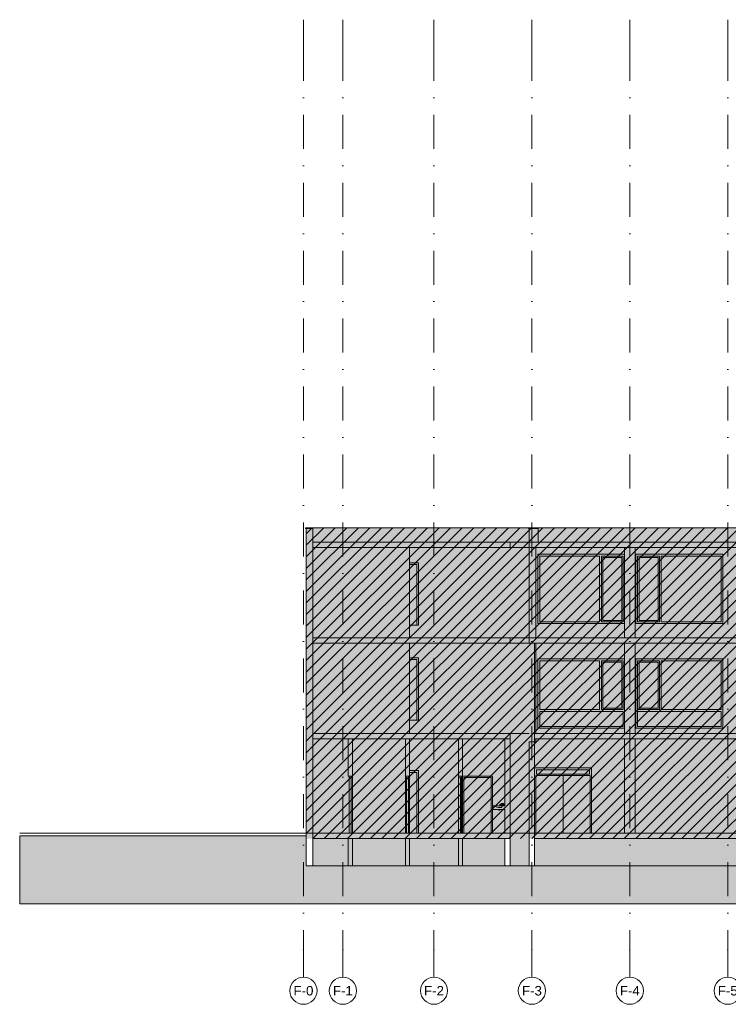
# Model space of a CAD drawing. Header units: millimetres. Extents: x -194 to 1012562, y 0 to 44349.
# Tile 43 of 97: x 96867 to 122920, y 0 to 36230. Entities that reach past the tile are written whole.
import ezdxf
from ezdxf.enums import TextEntityAlignment as Align

# ---------------------------------------------------------------- set-up
doc = ezdxf.new("R2010")
doc.units = ezdxf.units.MM
doc.header["$MEASUREMENT"] = 0
doc.linetypes.add('streep-punt', pattern=[2500, 1250, -625, 0, -625])
for name, color, linetype in [('0 2D arcering', 7, 'Continuous'), ('21_0 NC Buitenwanden', 7, 'Continuous'), ('21_0 NC Buitenwanden Deuren', 7, 'Continuous'), ('21_0 NC Buitenwanden Laagscheidingslijnen', 7, 'Continuous'), ('21_0 NC Buitenwanden Ramen', 7, 'Continuous'), ('22 NC Binnenwanden Deuren', 7, 'Continuous'), ('23 Vloeren', 7, 'Continuous'), ('23 Vloeren Laagscheidingslijnen', 7, 'Continuous'), ('28 Draagconstructies', 7, 'Continuous'), ('47 Dakafwerking', 7, 'Continuous'), ('47 Dakafwerking Laagscheidingslijnen', 7, 'Continuous'), ('74 Sanitair', 7, 'Continuous'), ('Stramien', 7, 'Continuous')]:
    doc.layers.add(name, color=color, linetype=linetype)
doc.styles.add('GENERATED_STYLE_1', font='arial.ttf')

# ---------------------------------------------------------------- blocks, each defined once
blk = doc.blocks.new('Section Element_690_1', base_point=(160449, 6300))
at = {"layer": '21_0 NC Buitenwanden', "color": 1, "linetype": 'Continuous', "lineweight": 0}
for p, q in [((115599, 9250), (115599, 5100)), ((115799, 9250), (115799, 6300)), ((115799, 6100), (115799, 5100)), ((115799, 5100), (115599, 5100))]:
    blk.add_line(p, q, dxfattribs=at)
blk = doc.blocks.new('Section Element_742_1', base_point=(160449, 6300))
at = {"layer": '21_0 NC Buitenwanden', "color": 2, "linetype": 'Continuous', "lineweight": 0}
blk.add_line((115799, 5100), (158849, 5100), dxfattribs=at)
blk = doc.blocks.new('Section Element_793_1', base_point=(160449, 6300))
at = {"layer": '23 Vloeren', "color": 3, "linetype": 'Continuous', "lineweight": 0}
for p, q in [((114899, 9970), (107649, 9970)), ((114899, 9970), (114899, 9770)), ((115799, 9970), (115799, 9770)), ((158849, 9970), (115849, 9970)), ((108949, 9770), (107649, 9770)), ((111049, 9770), (109099, 9770)), ((112999, 9770), (111199, 9770)), ((114699, 9770), (113149, 9770)), ((123849, 9770), (115849, 9770)), ((158849, 9770), (123999, 9770))]:
    blk.add_line(p, q, dxfattribs=at)
at = {"layer": '23 Vloeren', "color": 1, "linetype": 'Continuous', "lineweight": 0}
blk.add_line((114899, 9970), (115599, 9970), dxfattribs=at)
at = {"layer": '23 Vloeren Laagscheidingslijnen', "color": 3, "linetype": 'Continuous', "lineweight": 0}
for p, q in [((107649, 9970), (107649, 9770)), ((115849, 9970), (115799, 9970)), ((158849, 9970), (158849, 9770)), ((109099, 9770), (108949, 9770)), ((111199, 9770), (111049, 9770)), ((113149, 9770), (112999, 9770)), ((114899, 9770), (114699, 9770)), ((115849, 9770), (115799, 9770)), ((123999, 9770), (123849, 9770))]:
    blk.add_line(p, q, dxfattribs=at)
blk = doc.blocks.new('Section Element_794_1', base_point=(160449, 6300))
at = {"layer": '23 Vloeren', "color": 3, "linetype": 'Continuous', "lineweight": 0}
for p, q in [((114899, 6300), (114899, 6100)), ((123849, 6300), (115799, 6300)), ((158849, 6300), (123999, 6300)), ((108949, 6100), (107649, 6100)), ((111049, 6100), (109099, 6100)), ((112999, 6100), (111199, 6100)), ((114699, 6100), (113149, 6100)), ((158849, 6100), (115799, 6100))]:
    blk.add_line(p, q, dxfattribs=at)
at = {"layer": '23 Vloeren', "color": 3, "linetype": 'Continuous', "lineweight": 0, "flags": 128}
blk.add_lwpolyline([(114699, 6300), (113113, 6300), (113073, 6300), (111089, 6300), (111049, 6300), (109099, 6300), (109059, 6300), (107649, 6300)], dxfattribs=at)
at = {"layer": '23 Vloeren Laagscheidingslijnen', "color": 3, "linetype": 'Continuous', "lineweight": 0}
for p, q in [((107649, 6300), (107649, 6100)), ((114899, 6300), (114699, 6300)), ((115799, 6300), (115799, 6100)), ((123999, 6300), (123849, 6300)), ((158849, 6300), (158849, 6100)), ((109099, 6100), (108949, 6100)), ((111199, 6100), (111049, 6100)), ((113149, 6100), (112999, 6100)), ((114899, 6100), (114699, 6100))]:
    blk.add_line(p, q, dxfattribs=at)
blk = doc.blocks.new('Section Element_797_1', base_point=(160449, 6300))
at = {"layer": '23 Vloeren', "color": 3, "linetype": 'Continuous', "lineweight": 0}
for p, q in [((114899, 13490), (107649, 13490)), ((114899, 13490), (114899, 13290)), ((115603, 13470), (115603, 13290)), ((158849, 13490), (115849, 13490)), ((114899, 13290), (107649, 13290)), ((115799, 13290), (115603, 13290)), ((158849, 13290), (115849, 13290))]:
    blk.add_line(p, q, dxfattribs=at)
at = {"layer": '23 Vloeren', "color": 1, "linetype": 'Continuous', "lineweight": 0}
for p, q in [((114899, 13490), (115599, 13490)), ((114899, 13290), (115599, 13290))]:
    blk.add_line(p, q, dxfattribs=at)
at = {"layer": '23 Vloeren Laagscheidingslijnen', "color": 3, "linetype": 'Continuous', "lineweight": 0}
for p, q in [((107649, 13490), (107649, 13290)), ((115603, 13490), (115603, 13470)), ((115849, 13490), (115603, 13490)), ((158849, 13490), (158849, 13290)), ((115849, 13290), (115799, 13290))]:
    blk.add_line(p, q, dxfattribs=at)
blk = doc.blocks.new('Section Element_827_1', base_point=(160449, 6300))
at = {"layer": '28 Draagconstructies', "color": 1, "linetype": 'Continuous', "lineweight": 0}
for p, q in [((119099, 6300), (119099, 9770)), ((119499, 6300), (119499, 9770))]:
    blk.add_line(p, q, dxfattribs=at)
blk = doc.blocks.new('Section Element_831_1', base_point=(160449, 6300))
at = {"layer": '28 Draagconstructies', "color": 1, "linetype": 'Continuous', "lineweight": 0}
for p, q in [((119099, 9970), (119099, 13290)), ((119499, 9970), (119499, 13290))]:
    blk.add_line(p, q, dxfattribs=at)
blk = doc.blocks.new('Section Element_832_1', base_point=(160449, 6300))
at = {"layer": '21_0 NC Buitenwanden', "color": 1, "linetype": 'Continuous', "lineweight": 0}
for p, q in [((115849, 13160), (115849, 9970)), ((115849, 9660), (115599, 9660)), ((115849, 9770), (115849, 9660))]:
    blk.add_line(p, q, dxfattribs=at)
blk = doc.blocks.new('Section Element_840_1', base_point=(160449, 6300))
at = {"layer": '21_0 NC Buitenwanden Ramen', "color": 2, "linetype": 'Continuous', "lineweight": 0}
for p, q in [((119520, 10160), (119520, 12710)), ((119520, 12710), (122720, 12710)), ((122720, 12710), (122720, 10160)), ((122720, 10160), (119520, 10160))]:
    blk.add_line(p, q, dxfattribs=at)
at = {"layer": '21_0 NC Buitenwanden Ramen', "color": 1, "linetype": 'Continuous', "lineweight": 0}
for p, q in [((119587, 12643), (119587, 10844)), ((120386, 12643), (119587, 12643)), ((119637, 12593), (119637, 10894)), ((120336, 12593), (119637, 12593)), ((120336, 10894), (120336, 12593)), ((120386, 10844), (120386, 12643)), ((120453, 12643), (120453, 10844)), ((122653, 12643), (120453, 12643)), ((122653, 10844), (122653, 12643)), ((119637, 10894), (120336, 10894)), ((119587, 10844), (120386, 10844)), ((119587, 10777), (119587, 10227)), ((122653, 10777), (119587, 10777)), ((120453, 10844), (122653, 10844)), ((122653, 10227), (122653, 10777)), ((119587, 10227), (122653, 10227))]:
    blk.add_line(p, q, dxfattribs=at)
blk = doc.blocks.new('Section Element_841_1', base_point=(160449, 6300))
at = {"layer": '21_0 NC Buitenwanden Ramen', "color": 2, "linetype": 'Continuous', "lineweight": 0}
for p, q in [((115920, 12710), (119099, 12710)), ((115920, 10160), (115920, 12710)), ((119099, 10160), (115920, 10160))]:
    blk.add_line(p, q, dxfattribs=at)
at = {"layer": '21_0 NC Buitenwanden Ramen', "color": 1, "linetype": 'Continuous', "lineweight": 0}
for p, q in [((115987, 10844), (115987, 12643)), ((115987, 12643), (118186, 12643)), ((118186, 12643), (118186, 10844)), ((118253, 10844), (118253, 12643)), ((118253, 12643), (119053, 12643)), ((118303, 10894), (118303, 12593)), ((118303, 12593), (119003, 12593)), ((119003, 12593), (119003, 10894)), ((119053, 12643), (119053, 10844)), ((119003, 10894), (118303, 10894)), ((118186, 10844), (115987, 10844)), ((115987, 10227), (115987, 10777)), ((115987, 10777), (119053, 10777)), ((119053, 10844), (118253, 10844)), ((119053, 10777), (119053, 10227)), ((119053, 10227), (115987, 10227))]:
    blk.add_line(p, q, dxfattribs=at)
blk = doc.blocks.new('Section Element_845_1', base_point=(160449, 6300))
at = {"layer": '28 Draagconstructies', "color": 1, "linetype": 'Continuous', "lineweight": 0}
for p, q in [((119099, 13490), (119099, 16810)), ((119499, 13490), (119499, 16810))]:
    blk.add_line(p, q, dxfattribs=at)
blk = doc.blocks.new('Section Element_846_1', base_point=(160449, 6300))
at = {"layer": '21_0 NC Buitenwanden', "color": 1, "linetype": 'Continuous', "lineweight": 0}
for p, q in [((115599, 17010), (115599, 13470)), ((115849, 16810), (115849, 13490)), ((115849, 13290), (115849, 13160))]:
    blk.add_line(p, q, dxfattribs=at)
blk = doc.blocks.new('Section Element_854_1', base_point=(160449, 6300))
at = {"layer": '21_0 NC Buitenwanden Ramen', "color": 2, "linetype": 'Continuous', "lineweight": 0}
for p, q in [((119520, 14010), (119520, 16560)), ((119520, 16560), (122720, 16560)), ((122720, 16560), (122720, 14010)), ((122720, 14010), (119520, 14010))]:
    blk.add_line(p, q, dxfattribs=at)
at = {"layer": '21_0 NC Buitenwanden Ramen', "color": 1, "linetype": 'Continuous', "lineweight": 0}
for p, q in [((119587, 16493), (119587, 14077)), ((120386, 16493), (119587, 16493)), ((119637, 16443), (119637, 14127)), ((120336, 16443), (119637, 16443)), ((120336, 14127), (120336, 16443)), ((120386, 14077), (120386, 16493)), ((120453, 16493), (120453, 14077)), ((122653, 16493), (120453, 16493)), ((122653, 14077), (122653, 16493)), ((119587, 14077), (120386, 14077)), ((119637, 14127), (120336, 14127)), ((120453, 14077), (122653, 14077))]:
    blk.add_line(p, q, dxfattribs=at)
blk = doc.blocks.new('Section Element_855_1', base_point=(160449, 6300))
at = {"layer": '21_0 NC Buitenwanden Ramen', "color": 2, "linetype": 'Continuous', "lineweight": 0}
for p, q in [((115920, 16560), (119099, 16560)), ((115920, 14010), (115920, 16560)), ((119099, 14010), (115920, 14010))]:
    blk.add_line(p, q, dxfattribs=at)
at = {"layer": '21_0 NC Buitenwanden Ramen', "color": 1, "linetype": 'Continuous', "lineweight": 0}
for p, q in [((115987, 14077), (115987, 16493)), ((115987, 16493), (118186, 16493)), ((118186, 16493), (118186, 14077)), ((118253, 14077), (118253, 16493)), ((118253, 16493), (119053, 16493)), ((118303, 14127), (118303, 16443)), ((118303, 16443), (119003, 16443)), ((119003, 16443), (119003, 14127)), ((119053, 16493), (119053, 14077)), ((118186, 14077), (115987, 14077)), ((119053, 14077), (118253, 14077)), ((119003, 14127), (118303, 14127))]:
    blk.add_line(p, q, dxfattribs=at)
blk = doc.blocks.new('Section Element_857_1', base_point=(160449, 6300))
at = {"layer": '21_0 NC Buitenwanden', "color": 2, "linetype": 'Continuous', "lineweight": 0}
blk.add_line((115599, 5100), (114899, 5100), dxfattribs=at)
blk = doc.blocks.new('Section Element_858_1', base_point=(160449, 6300))
at = {"layer": '22 NC Binnenwanden Deuren', "color": 1, "linetype": 'Continuous', "lineweight": 0}
for p, q in [((115799, 8700), (117889, 8700)), ((117889, 8700), (117889, 8633)), ((116844, 8417), (115849, 8417)), ((115849, 8417), (115849, 6300)), ((115866, 8633), (115866, 8467)), ((117822, 8633), (115866, 8633)), ((115866, 8467), (117822, 8467)), ((116844, 6300), (116844, 8417)), ((116844, 8417), (117839, 8417)), ((117822, 8467), (117822, 8633)), ((117839, 8417), (117839, 6300)), ((117889, 8633), (117889, 6300))]:
    blk.add_line(p, q, dxfattribs=at)
blk = doc.blocks.new('Section Element_859_1', base_point=(160449, 6300))
at = {"layer": '21_0 NC Buitenwanden', "color": 1, "linetype": 'Continuous', "lineweight": 0}
for p, q in [((114699, 9770), (114699, 7300)), ((114899, 9770), (114899, 6300)), ((114699, 7165), (114699, 6300)), ((114699, 6100), (114699, 5100)), ((114899, 6100), (114899, 5100)), ((114899, 5100), (114699, 5100))]:
    blk.add_line(p, q, dxfattribs=at)
blk = doc.blocks.new('Section Element_860_1', base_point=(160449, 6300))
at = {"layer": '21_0 NC Buitenwanden', "color": 2, "linetype": 'Continuous', "lineweight": 0}
blk.add_line((114699, 5100), (113149, 5100), dxfattribs=at)
blk = doc.blocks.new('Section Element_862_1', base_point=(160449, 6300))
at = {"layer": '21_0 NC Buitenwanden', "color": 2, "linetype": 'Continuous', "lineweight": 0}
blk.add_line((111199, 5100), (112999, 5100), dxfattribs=at)
blk = doc.blocks.new('Section Element_863_1', base_point=(160449, 6300))
at = {"layer": '21_0 NC Buitenwanden', "color": 2, "linetype": 'Continuous', "lineweight": 0}
blk.add_line((111049, 5100), (109099, 5100), dxfattribs=at)
blk = doc.blocks.new('Section Element_864_1', base_point=(160449, 6300))
at = {"layer": '21_0 NC Buitenwanden Deuren', "color": 2, "linetype": 'Continuous', "lineweight": 0}
for p, q in [((111199, 8600), (111535, 8600)), ((111535, 8600), (111535, 6300))]:
    blk.add_line(p, q, dxfattribs=at)
at = {"layer": '21_0 NC Buitenwanden Deuren', "color": 1, "linetype": 'Continuous', "lineweight": 0}
for p, q in [((111199, 8533), (111468, 8533)), ((111468, 8533), (111468, 6300))]:
    blk.add_line(p, q, dxfattribs=at)
blk = doc.blocks.new('Section Element_865_1', base_point=(160449, 6300))
at = {"layer": '21_0 NC Buitenwanden', "color": 1, "linetype": 'Continuous', "lineweight": 0}
for p, q in [((107399, 9250), (107399, 5100)), ((107649, 9250), (107649, 6300)), ((107649, 6100), (107649, 5100)), ((107649, 5100), (107399, 5100))]:
    blk.add_line(p, q, dxfattribs=at)
blk = doc.blocks.new('Section Element_866_1', base_point=(160449, 6300))
at = {"layer": '21_0 NC Buitenwanden', "color": 1, "linetype": 'Continuous', "lineweight": 0}
for p, q in [((112999, 9770), (112999, 8400)), ((113149, 9770), (113149, 8400)), ((112999, 6100), (112999, 5100)), ((113149, 6100), (113149, 5100)), ((113149, 5100), (112999, 5100))]:
    blk.add_line(p, q, dxfattribs=at)
at = {"layer": '21_0 NC Buitenwanden', "color": 1, "linetype": 'Continuous', "lineweight": 0, "flags": 128}
blk.add_lwpolyline([(113149, 8400), (113113, 8400), (112999, 8400)], dxfattribs=at)
blk = doc.blocks.new('Section Element_867_1', base_point=(160449, 6300))
at = {"layer": '21_0 NC Buitenwanden', "color": 1, "linetype": 'Continuous', "lineweight": 0}
for p, q in [((111049, 9770), (111049, 8400)), ((111199, 9770), (111199, 8400)), ((111049, 6100), (111049, 5100)), ((111199, 6100), (111199, 5100)), ((111199, 5100), (111049, 5100))]:
    blk.add_line(p, q, dxfattribs=at)
at = {"layer": '21_0 NC Buitenwanden', "color": 1, "linetype": 'Continuous', "lineweight": 0, "flags": 128}
blk.add_lwpolyline([(111199, 8400), (111163, 8400), (111049, 8400)], dxfattribs=at)
blk = doc.blocks.new('Section Element_868_1', base_point=(160449, 6300))
at = {"layer": '21_0 NC Buitenwanden', "color": 1, "linetype": 'Continuous', "lineweight": 0}
for p, q in [((108949, 9770), (108949, 8400)), ((109099, 9770), (109099, 8400)), ((108949, 6100), (108949, 5100)), ((109099, 6100), (109099, 5100)), ((109099, 5100), (108949, 5100))]:
    blk.add_line(p, q, dxfattribs=at)
at = {"layer": '21_0 NC Buitenwanden', "color": 1, "linetype": 'Continuous', "lineweight": 0, "flags": 128}
blk.add_lwpolyline([(109099, 8400), (108985, 8400), (108949, 8400)], dxfattribs=at)
blk = doc.blocks.new('Section Element_869_1', base_point=(160449, 6300))
at = {"layer": '21_0 NC Buitenwanden', "color": 2, "linetype": 'Continuous', "lineweight": 0}
blk.add_line((107649, 5100), (108949, 5100), dxfattribs=at)
blk = doc.blocks.new('Section Element_870_1', base_point=(160449, 6300))
at = {"layer": '74 Sanitair', "color": 2, "linetype": 'Continuous', "lineweight": 0}
for p, q in [((114259, 7300), (114259, 7165)), ((114589, 7300), (114589, 7239)), ((114699, 7300), (114589, 7300))]:
    blk.add_line(p, q, dxfattribs=at)
at = {"layer": '74 Sanitair', "color": 251, "linetype": 'Continuous', "lineweight": 0, "true_color": 0x636f72}
for p, q in [((114289, 7300), (114349, 7300)), ((114289, 7300), (114349, 7287)), ((114589, 7300), (114349, 7300)), ((114526, 7360), (114525, 7360)), ((114525, 7345), (114525, 7360)), ((114526, 7345), (114525, 7345)), ((114530, 7360), (114526, 7360)), ((114530, 7345), (114526, 7345)), ((114527, 7335), (114527, 7345)), ((114528, 7335), (114527, 7335)), ((114531, 7335), (114528, 7335)), ((114534, 7360), (114530, 7360)), ((114534, 7345), (114530, 7345)), ((114536, 7335), (114531, 7335)), ((114636, 7360), (114534, 7360)), ((114636, 7345), (114534, 7345)), ((114540, 7335), (114536, 7335)), ((114544, 7335), (114540, 7335)), ((114545, 7335), (114544, 7335)), ((114545, 7335), (114545, 7345)), ((114578, 7392), (114579, 7396)), ((114580, 7391), (114578, 7392)), ((114581, 7395), (114579, 7396)), ((114587, 7390), (114580, 7391)), ((114588, 7394), (114581, 7395)), ((114597, 7388), (114587, 7390)), ((114598, 7392), (114588, 7394)), ((114637, 7380), (114597, 7388)), ((114638, 7384), (114598, 7392)), ((114614, 7300), (114616, 7345)), ((114617, 7360), (114618, 7384)), ((114649, 7360), (114636, 7360)), ((114649, 7345), (114636, 7345)), ((114650, 7378), (114637, 7380)), ((114650, 7382), (114638, 7384)), ((114659, 7360), (114649, 7360)), ((114659, 7345), (114649, 7345)), ((114660, 7380), (114650, 7382)), ((114659, 7376), (114650, 7378)), ((114662, 7376), (114659, 7376)), ((114663, 7360), (114659, 7360)), ((114663, 7345), (114659, 7345)), ((114663, 7379), (114660, 7380)), ((114661, 7360), (114660, 7376)), ((114662, 7376), (114663, 7379)), ((114664, 7300), (114662, 7345)), ((114663, 7345), (114663, 7360)), ((114478, 7165), (114478, 7145)), ((114478, 7145), (114479, 7145)), ((114479, 7145), (114481, 7145)), ((114481, 7145), (114484, 7145)), ((114484, 7145), (114488, 7145)), ((114488, 7145), (114493, 7145)), ((114493, 7145), (114499, 7145)), ((114499, 7145), (114504, 7145)), ((114504, 7145), (114509, 7145)), ((114509, 7145), (114514, 7145)), ((114514, 7145), (114517, 7145)), ((114517, 7145), (114519, 7145)), ((114519, 7145), (114520, 7145)), ((114520, 7165), (114520, 7145))]:
    blk.add_line(p, q, dxfattribs=at)
at = {"layer": '74 Sanitair', "color": 2, "linetype": 'Continuous', "lineweight": 0, "flags": 128}
for points in [[(114589, 7239), (114529, 7239), (114469, 7239), (114466, 7239), (114409, 7249), (114406, 7250), (114349, 7277), (114346, 7278), (114289, 7300), (114259, 7300)], [(114699, 7165), (114589, 7165), (114289, 7165), (114259, 7165)]]:
    blk.add_lwpolyline(points, dxfattribs=at)
blk = doc.blocks.new('Section Element_871_1', base_point=(160449, 6300))
at = {"layer": '21_0 NC Buitenwanden Deuren', "color": 1, "linetype": 'Continuous', "lineweight": 0}
for p, q in [((112999, 8400), (112999, 8333)), ((112999, 6300), (112999, 8333)), ((113073, 8333), (112999, 8333)), ((113113, 8350), (113073, 8350)), ((113073, 7762), (113073, 7734)), ((113073, 7699), (113073, 7641)), ((113113, 7762), (113113, 7325)), ((113073, 7606), (113073, 7548)), ((113073, 7513), (113073, 7455)), ((113073, 7419), (113073, 7382)), ((113073, 7382), (113073, 7342)), ((113073, 7268), (113073, 7308)), ((113073, 7231), (113073, 7268)), ((113113, 6888), (113113, 7325)), ((113073, 7137), (113073, 7195)), ((113073, 7044), (113073, 7102)), ((113073, 6951), (113073, 7009)), ((113073, 6888), (113073, 6916))]:
    blk.add_line(p, q, dxfattribs=at)
at = {"layer": '21_0 NC Buitenwanden Deuren', "color": 2, "linetype": 'Continuous', "lineweight": 0}
blk.add_line((113149, 8400), (113149, 6300), dxfattribs=at)
at = {"layer": '21_0 NC Buitenwanden Deuren', "color": 1, "linetype": 'Continuous', "lineweight": 0, "flags": 128}
for points in [[(113073, 8350), (113073, 8333), (113073, 6300)], [(113113, 8400), (113113, 8350), (113113, 6300)]]:
    blk.add_lwpolyline(points, dxfattribs=at)
blk = doc.blocks.new('Section Element_872_1', base_point=(160449, 6300))
at = {"layer": '21_0 NC Buitenwanden Deuren', "color": 2, "linetype": 'Continuous', "lineweight": 0}
for p, q in [((113149, 8400), (114249, 8400)), ((114249, 8400), (114249, 6300))]:
    blk.add_line(p, q, dxfattribs=at)
at = {"layer": '21_0 NC Buitenwanden Deuren', "color": 1, "linetype": 'Continuous', "lineweight": 0}
for p, q in [((113199, 6300), (113199, 8350)), ((113199, 8350), (114199, 8350)), ((114199, 8350), (114199, 6300))]:
    blk.add_line(p, q, dxfattribs=at)
blk = doc.blocks.new('Section Element_873_1', base_point=(160449, 6300))
at = {"layer": '21_0 NC Buitenwanden Deuren', "color": 1, "linetype": 'Continuous', "lineweight": 0}
for p, q in [((109099, 8350), (109099, 7940)), ((109099, 6300), (109099, 6710))]:
    blk.add_line(p, q, dxfattribs=at)
blk = doc.blocks.new('Section Element_874_1', base_point=(160449, 6300))
at = {"layer": '21_0 NC Buitenwanden Deuren', "color": 1, "linetype": 'Continuous', "lineweight": 0}
for p, q in [((108985, 8400), (108985, 8333)), ((108985, 6300), (108985, 8333)), ((109059, 8333), (108985, 8333)), ((109099, 8350), (109059, 8350)), ((109059, 7940), (109059, 7896)), ((109059, 7859), (109059, 7798)), ((109059, 7760), (109059, 7700)), ((109059, 7662), (109059, 7602)), ((109099, 7940), (109099, 7325)), ((109059, 7564), (109059, 7503)), ((109059, 7465), (109059, 7405)), ((109059, 7385), (109059, 7345)), ((109059, 7265), (109059, 7305)), ((109099, 6710), (109099, 7325)), ((109059, 7185), (109059, 7245)), ((109059, 7086), (109059, 7147)), ((109059, 6988), (109059, 7048)), ((109059, 6890), (109059, 6950)), ((109059, 6791), (109059, 6852)), ((109059, 6710), (109059, 6754))]:
    blk.add_line(p, q, dxfattribs=at)
at = {"layer": '21_0 NC Buitenwanden Deuren', "color": 1, "linetype": 'Continuous', "lineweight": 0, "flags": 128}
for points in [[(109059, 8350), (109059, 8333), (109059, 6300)], [(109099, 8400), (109099, 8350), (109099, 6300)]]:
    blk.add_lwpolyline(points, dxfattribs=at)
blk = doc.blocks.new('Section Element_875_1', base_point=(160449, 6300))
at = {"layer": '21_0 NC Buitenwanden Deuren', "color": 1, "linetype": 'Continuous', "lineweight": 0}
for p, q in [((111049, 8350), (111049, 7981)), ((111089, 8350), (111049, 8350)), ((111163, 8333), (111089, 8333)), ((111163, 8400), (111163, 8333)), ((111163, 8333), (111163, 6300)), ((111089, 8330), (111089, 8290)), ((111089, 8252), (111089, 8191)), ((111089, 8153), (111089, 8093)), ((111089, 8055), (111089, 7995)), ((111049, 6300), (111049, 6669)), ((111089, 6595), (111089, 6655)), ((111089, 6497), (111089, 6557)), ((111089, 6398), (111089, 6459)), ((111089, 6320), (111089, 6360))]:
    blk.add_line(p, q, dxfattribs=at)
at = {"layer": '21_0 NC Buitenwanden Deuren', "color": 2, "linetype": 'Continuous', "lineweight": 0}
blk.add_line((111199, 8400), (111199, 6300), dxfattribs=at)
at = {"layer": '21_0 NC Buitenwanden Deuren', "color": 1, "linetype": 'Continuous', "lineweight": 0, "flags": 128}
for points in [[(111049, 8400), (111049, 8350), (111049, 6300)], [(111089, 8350), (111089, 8333), (111089, 6300)]]:
    blk.add_lwpolyline(points, dxfattribs=at)
blk = doc.blocks.new('Section Element_876_1', base_point=(160449, 6300))
at = {"layer": '21_0 NC Buitenwanden', "color": 1, "linetype": 'Continuous', "lineweight": 0}
for p, q in [((115603, 13470), (115599, 13470)), ((115799, 13290), (115799, 9970)), ((115599, 9660), (115599, 9250)), ((115799, 9770), (115799, 9250))]:
    blk.add_line(p, q, dxfattribs=at)
blk = doc.blocks.new('Section Element_878_1', base_point=(160449, 6300))
at = {"layer": '21_0 NC Buitenwanden', "color": 2, "linetype": 'Continuous', "lineweight": 0}
blk.add_line((111199, 9970), (111199, 12750), dxfattribs=at)
blk = doc.blocks.new('Section Element_879_1', base_point=(160449, 6300))
at = {"layer": '21_0 NC Buitenwanden Deuren', "color": 1, "linetype": 'Continuous', "lineweight": 0}
for p, q in [((111199, 12683), (111468, 12683)), ((111468, 12683), (111468, 10450))]:
    blk.add_line(p, q, dxfattribs=at)
at = {"layer": '21_0 NC Buitenwanden Deuren', "color": 2, "linetype": 'Continuous', "lineweight": 0}
for p, q in [((111535, 12750), (111535, 10450)), ((111535, 10450), (111199, 10450))]:
    blk.add_line(p, q, dxfattribs=at)
blk = doc.blocks.new('Section Element_880_1', base_point=(160449, 6300))
at = {"layer": '21_0 NC Buitenwanden', "color": 1, "linetype": 'Continuous', "lineweight": 0}
for p, q in [((107399, 12750), (107399, 9250)), ((107649, 12750), (107649, 9970)), ((107649, 9770), (107649, 9250))]:
    blk.add_line(p, q, dxfattribs=at)
blk = doc.blocks.new('Section Element_881_1', base_point=(160449, 6300))
at = {"layer": '21_0 NC Buitenwanden', "color": 2, "linetype": 'Continuous', "lineweight": 0}
blk.add_line((111199, 12750), (111535, 12750), dxfattribs=at)
blk = doc.blocks.new('Section Element_882_1', base_point=(160449, 6300))
at = {"layer": '21_0 NC Buitenwanden', "color": 2, "linetype": 'Continuous', "lineweight": 0}
for p, q in [((111199, 13490), (111199, 16810)), ((111199, 12750), (111199, 13290))]:
    blk.add_line(p, q, dxfattribs=at)
blk = doc.blocks.new('Section Element_883_1', base_point=(160449, 6300))
at = {"layer": '21_0 NC Buitenwanden Deuren', "color": 2, "linetype": 'Continuous', "lineweight": 0}
for p, q in [((111199, 16250), (111535, 16250)), ((111535, 16250), (111535, 13950)), ((111535, 13950), (111199, 13950))]:
    blk.add_line(p, q, dxfattribs=at)
at = {"layer": '21_0 NC Buitenwanden Deuren', "color": 1, "linetype": 'Continuous', "lineweight": 0}
for p, q in [((111199, 16183), (111468, 16183)), ((111468, 16183), (111468, 13950))]:
    blk.add_line(p, q, dxfattribs=at)
blk = doc.blocks.new('Section Element_884_1', base_point=(160449, 6300))
at = {"layer": '21_0 NC Buitenwanden', "color": 1, "linetype": 'Continuous', "lineweight": 0}
for p, q in [((107399, 17510), (107399, 12750)), ((107649, 17510), (107649, 17010)), ((107649, 16810), (107649, 13490)), ((107649, 13290), (107649, 12750))]:
    blk.add_line(p, q, dxfattribs=at)
blk = doc.blocks.new('Section Element_885_1', base_point=(160449, 6300))
at = {"layer": '23 Vloeren', "color": 3, "linetype": 'Continuous', "lineweight": 0}
for p, q in [((114899, 17010), (107649, 17010)), ((114899, 16810), (107649, 16810)), ((114899, 17010), (114899, 16810)), ((158849, 16810), (115849, 16810)), ((158769, 17010), (115929, 17010))]:
    blk.add_line(p, q, dxfattribs=at)
at = {"layer": '23 Vloeren', "color": 1, "linetype": 'Continuous', "lineweight": 0}
for p, q in [((114899, 17010), (115599, 17010)), ((114899, 16810), (115599, 16810))]:
    blk.add_line(p, q, dxfattribs=at)
at = {"layer": '23 Vloeren Laagscheidingslijnen', "color": 3, "linetype": 'Continuous', "lineweight": 0}
for p, q in [((107649, 17010), (107649, 16810)), ((115603, 17010), (115603, 16810)), ((115929, 17010), (115603, 17010)), ((115849, 16810), (115603, 16810)), ((158849, 17010), (158769, 17010)), ((158849, 17010), (158849, 16810))]:
    blk.add_line(p, q, dxfattribs=at)
blk = doc.blocks.new('Section Element_936_1', base_point=(160449, 6300))
at = {"layer": '21_0 NC Buitenwanden', "color": 1, "linetype": 'Continuous', "lineweight": 0}
for p, q in [((115599, 17510), (115599, 17010)), ((115929, 17510), (115929, 17010))]:
    blk.add_line(p, q, dxfattribs=at)
at = {"layer": '21_0 NC Buitenwanden Laagscheidingslijnen', "color": 1, "linetype": 'Continuous', "lineweight": 0}
blk.add_line((115603, 17010), (115599, 17010), dxfattribs=at)
blk = doc.blocks.new('Section Element_956_1', base_point=(160449, 6300))
at = {"layer": '47 Dakafwerking', "color": 2, "linetype": 'Continuous', "lineweight": 0}
blk.add_line((115929, 17535), (158769, 17535), dxfattribs=at)
blk = doc.blocks.new('Section Element_957_1', base_point=(160449, 6300))
at = {"layer": '47 Dakafwerking', "color": 1, "linetype": 'Continuous', "lineweight": 0}
for p, q in [((115569, 17535), (115569, 17510)), ((115929, 17535), (115569, 17535)), ((115599, 17510), (115569, 17510)), ((115929, 17535), (115929, 17510))]:
    blk.add_line(p, q, dxfattribs=at)
at = {"layer": '47 Dakafwerking Laagscheidingslijnen', "color": 1, "linetype": 'Continuous', "lineweight": 0}
blk.add_line((115929, 17510), (115599, 17510), dxfattribs=at)
blk = doc.blocks.new('Section Element_958_1', base_point=(160449, 6300))
at = {"layer": '21_0 NC Buitenwanden', "color": 2, "linetype": 'Continuous', "lineweight": 0}
blk.add_line((108749, 17535), (115569, 17535), dxfattribs=at)
blk = doc.blocks.new('Section Element_959_1', base_point=(160449, 6300))
at = {"layer": '21_0 NC Buitenwanden', "color": 2, "linetype": 'Continuous', "lineweight": 0}
for p, q in [((108519, 17535), (108749, 17535)), ((108749, 17535), (108749, 17510))]:
    blk.add_line(p, q, dxfattribs=at)
blk = doc.blocks.new('Section Element_960_1', base_point=(160449, 6300))
at = {"layer": '21_0 NC Buitenwanden', "color": 2, "linetype": 'Continuous', "lineweight": 0}
blk.add_line((108519, 17535), (107649, 17535), dxfattribs=at)
blk = doc.blocks.new('Section Element_961_1', base_point=(160449, 6300))
at = {"layer": '21_0 NC Buitenwanden', "color": 1, "linetype": 'Continuous', "lineweight": 0}
for p, q in [((107649, 17535), (107369, 17535)), ((107369, 17535), (107369, 17510)), ((107399, 17510), (107369, 17510)), ((107649, 17535), (107649, 17510))]:
    blk.add_line(p, q, dxfattribs=at)
at = {"layer": '21_0 NC Buitenwanden Laagscheidingslijnen', "color": 1, "linetype": 'Continuous', "lineweight": 0}
blk.add_line((107649, 17510), (107399, 17510), dxfattribs=at)
blk = doc.blocks.new('Section Element_962_1', base_point=(160449, 6300))
at = {"layer": '21_0 NC Buitenwanden', "color": 2, "linetype": 'Continuous', "lineweight": 0}
blk.add_line((108749, 17010), (108749, 17510), dxfattribs=at)
blk = doc.blocks.new('Standard grid marker[22]_1', base_point=(115699, 36230))
at = {"layer": 'Stramien', "color": 1, "linetype": 'streep-punt', "lineweight": 0}
for p, q in [((115699, 35230), (115699, 36230)), ((115699, 35230), (115699, 2000)), ((115699, 2000), (115699, 1000))]:
    blk.add_line(p, q, dxfattribs=at)
at = {"layer": 'Stramien', "color": 2, "linetype": 'Continuous', "lineweight": 0, "flags": 128}
blk.add_lwpolyline([(115699, 0, 1), (115699, 1000, 1)], format="xyb", close=True, dxfattribs=at)
at = {"layer": 'Stramien', "color": 1, "linetype": 'streep-punt', "lineweight": 0}
blk.add_point((115699, 2000), dxfattribs=at)
blk.add_point((115699, 2000), dxfattribs=at)
at = {"layer": 'Stramien', "color": 2, "lineweight": 0, "style": 'GENERATED_STYLE_1'}
blk.add_attdef('AC_MarkerText_1', text='', height=350, rotation=360, dxfattribs=at).set_placement((115699, 675), align=Align.TOP_CENTER)
blk = doc.blocks.new('Standard grid marker[23]_1', base_point=(119299, 36230))
at = {"layer": 'Stramien', "color": 1, "linetype": 'streep-punt', "lineweight": 0}
for p, q in [((119299, 35230), (119299, 36230)), ((119299, 35230), (119299, 2000)), ((119299, 2000), (119299, 1000))]:
    blk.add_line(p, q, dxfattribs=at)
at = {"layer": 'Stramien', "color": 2, "linetype": 'Continuous', "lineweight": 0, "flags": 128}
blk.add_lwpolyline([(119299, 0, 1), (119299, 1000, 1)], format="xyb", close=True, dxfattribs=at)
at = {"layer": 'Stramien', "color": 1, "linetype": 'streep-punt', "lineweight": 0}
blk.add_point((119299, 2000), dxfattribs=at)
blk.add_point((119299, 2000), dxfattribs=at)
at = {"layer": 'Stramien', "color": 2, "lineweight": 0, "style": 'GENERATED_STYLE_1'}
blk.add_attdef('AC_MarkerText_1', text='', height=350, rotation=360, dxfattribs=at).set_placement((119299, 675), align=Align.TOP_CENTER)
blk = doc.blocks.new('Standard grid marker[24]_1', base_point=(122899, 36230))
at = {"layer": 'Stramien', "color": 1, "linetype": 'streep-punt', "lineweight": 0}
for p, q in [((122899, 35230), (122899, 36230)), ((122899, 35230), (122899, 2000)), ((122899, 2000), (122899, 1000))]:
    blk.add_line(p, q, dxfattribs=at)
at = {"layer": 'Stramien', "color": 2, "linetype": 'Continuous', "lineweight": 0, "flags": 128}
blk.add_lwpolyline([(122899, 0, 1), (122899, 1000, 1)], format="xyb", close=True, dxfattribs=at)
at = {"layer": 'Stramien', "color": 1, "linetype": 'streep-punt', "lineweight": 0}
blk.add_point((122899, 2000), dxfattribs=at)
blk.add_point((122899, 2000), dxfattribs=at)
at = {"layer": 'Stramien', "color": 2, "lineweight": 0, "style": 'GENERATED_STYLE_1'}
blk.add_attdef('AC_MarkerText_1', text='', height=350, rotation=360, dxfattribs=at).set_placement((122899, 675), align=Align.TOP_CENTER)
blk = doc.blocks.new('Standard grid marker[31]_1', base_point=(107299, 36230))
at = {"layer": 'Stramien', "color": 1, "linetype": 'streep-punt', "lineweight": 0}
for p, q in [((107299, 35230), (107299, 36230)), ((107299, 35230), (107299, 2000)), ((107299, 2000), (107299, 1000))]:
    blk.add_line(p, q, dxfattribs=at)
at = {"layer": 'Stramien', "color": 2, "linetype": 'Continuous', "lineweight": 0, "flags": 128}
blk.add_lwpolyline([(107299, 0, 1), (107299, 1000, 1)], format="xyb", close=True, dxfattribs=at)
at = {"layer": 'Stramien', "color": 1, "linetype": 'streep-punt', "lineweight": 0}
blk.add_point((107299, 2000), dxfattribs=at)
blk.add_point((107299, 2000), dxfattribs=at)
at = {"layer": 'Stramien', "color": 2, "lineweight": 0, "style": 'GENERATED_STYLE_1'}
blk.add_attdef('AC_MarkerText_1', text='', height=350, rotation=360, dxfattribs=at).set_placement((107299, 675), align=Align.TOP_CENTER)
blk = doc.blocks.new('Standard grid marker[32]_1', base_point=(108749, 36230))
at = {"layer": 'Stramien', "color": 1, "linetype": 'streep-punt', "lineweight": 0}
for p, q in [((108749, 35230), (108749, 36230)), ((108749, 35230), (108749, 2000)), ((108749, 2000), (108749, 1000))]:
    blk.add_line(p, q, dxfattribs=at)
at = {"layer": 'Stramien', "color": 2, "linetype": 'Continuous', "lineweight": 0, "flags": 128}
blk.add_lwpolyline([(108749, 0, 1), (108749, 1000, 1)], format="xyb", close=True, dxfattribs=at)
at = {"layer": 'Stramien', "color": 1, "linetype": 'streep-punt', "lineweight": 0}
blk.add_point((108749, 2000), dxfattribs=at)
blk.add_point((108749, 2000), dxfattribs=at)
at = {"layer": 'Stramien', "color": 2, "lineweight": 0, "style": 'GENERATED_STYLE_1'}
blk.add_attdef('AC_MarkerText_1', text='', height=350, rotation=360, dxfattribs=at).set_placement((108749, 675), align=Align.TOP_CENTER)
blk = doc.blocks.new('Standard grid marker[33]_1', base_point=(112099, 36230))
at = {"layer": 'Stramien', "color": 1, "linetype": 'streep-punt', "lineweight": 0}
for p, q in [((112099, 35230), (112099, 36230)), ((112099, 35230), (112099, 2000)), ((112099, 2000), (112099, 1000))]:
    blk.add_line(p, q, dxfattribs=at)
at = {"layer": 'Stramien', "color": 2, "linetype": 'Continuous', "lineweight": 0, "flags": 128}
blk.add_lwpolyline([(112099, 0, 1), (112099, 1000, 1)], format="xyb", close=True, dxfattribs=at)
at = {"layer": 'Stramien', "color": 1, "linetype": 'streep-punt', "lineweight": 0}
blk.add_point((112099, 2000), dxfattribs=at)
blk.add_point((112099, 2000), dxfattribs=at)
at = {"layer": 'Stramien', "color": 2, "lineweight": 0, "style": 'GENERATED_STYLE_1'}
blk.add_attdef('AC_MarkerText_1', text='', height=350, rotation=360, dxfattribs=at).set_placement((112099, 675), align=Align.TOP_CENTER)

msp = doc.modelspace()

# ---------------------------------------------------------------- hatches: boundary and pattern name
at = {"layer": '0 2D arcering', "linetype": 'Continuous', "lineweight": 0, "true_color": 0x686b6c}
msp.add_hatch(color=251, dxfattribs=at).paths.add_polyline_path([(159348.8, 17535), (159348.8, 9770), (123998.9, 9770), (123998.9, 6100), (107398.9, 6100), (107398.9, 17510), (107368.9, 17510), (107368.9, 17535)])
at = {"layer": '0 2D arcering', "linetype": 'Continuous', "lineweight": 0, "true_color": 0x3c4244}
h = msp.add_hatch(dxfattribs=at)
h.set_pattern_fill('940_Diagonaal_300_0001', color=149, style=0, pattern_type=2)
h.set_pattern_definition([(45, (160448.88, 6300), (-212.132, 212.132), [])])
h.paths.add_polyline_path([(159348.8, 17535), (159348.8, 9770), (123998.9, 9770), (123998.9, 6100), (107398.9, 6100), (107398.9, 17510), (107368.9, 17510), (107368.9, 17535)])
at = {"layer": '0 2D arcering', "linetype": 'Continuous', "lineweight": 0, "true_color": 0x636f72}
msp.add_hatch(color=251, dxfattribs=at).paths.add_polyline_path([(236731.2, 6200), (236731.2, 3700), (96866.5, 3700), (96866.5, 6200), (107398.9, 6200), (107398.9, 5100), (107648.9, 5100), (107648.9, 6100), (114698.9, 6100), (114698.9, 5100), (114898.9, 5100), (114898.9, 6300), (115598.9, 6300), (115598.9, 5100), (115798.9, 5100), (115798.9, 6100), (158848.9, 6100), (158848.9, 5100), (159678.8, 5100), (159678.8, 6100), (218048.9, 6100), (218048.9, 5100), (218378.9, 5100), (218378.9, 6200)])

# ---------------------------------------------------------------- linework, layer by layer
at = {"color": 149, "linetype": 'Continuous', "lineweight": 0, "true_color": 0x3c4244, "flags": 128}
msp.add_lwpolyline([(96866.5, 6300), (236731.2, 6300)], dxfattribs=at)
at = {"layer": '0 2D arcering', "color": 9, "linetype": 'Continuous', "lineweight": 0, "flags": 128}
msp.add_lwpolyline([(236731.2, 6200), (236731.2, 3700), (96866.5, 3700), (96866.5, 6200), (107398.9, 6200), (107398.9, 5100), (107648.9, 5100), (107648.9, 6100), (114698.9, 6100), (114698.9, 5100), (114898.9, 5100), (114898.9, 6300), (115598.9, 6300), (115598.9, 5100), (115798.9, 5100), (115798.9, 6100), (158848.9, 6100), (158848.9, 5100), (159678.8, 5100), (159678.8, 6100), (218048.9, 6100), (218048.9, 5100), (218378.9, 5100), (218378.9, 6200)], close=True, dxfattribs=at)

# ---------------------------------------------------------------- block references
at = {"layer": '21_0 NC Buitenwanden', "lineweight": 0}
for name in ['Section Element_961_1', 'Section Element_884_1', 'Section Element_960_1', 'Section Element_959_1', 'Section Element_958_1', 'Section Element_962_1', 'Section Element_936_1', 'Section Element_882_1', 'Section Element_846_1', 'Section Element_876_1', 'Section Element_832_1', 'Section Element_880_1', 'Section Element_878_1', 'Section Element_881_1', 'Section Element_868_1', 'Section Element_867_1', 'Section Element_866_1', 'Section Element_859_1', 'Section Element_865_1', 'Section Element_690_1', 'Section Element_869_1', 'Section Element_863_1', 'Section Element_862_1', 'Section Element_860_1', 'Section Element_857_1', 'Section Element_742_1']:
    msp.add_blockref(name, (160448.9, 6300), dxfattribs=at)
at = {"layer": '21_0 NC Buitenwanden Deuren', "lineweight": 0}
for name in ['Section Element_883_1', 'Section Element_879_1', 'Section Element_874_1', 'Section Element_873_1', 'Section Element_875_1', 'Section Element_864_1', 'Section Element_871_1', 'Section Element_872_1']:
    msp.add_blockref(name, (160448.9, 6300), dxfattribs=at)
at = {"layer": '21_0 NC Buitenwanden Ramen', "lineweight": 0}
for name in ['Section Element_855_1', 'Section Element_854_1', 'Section Element_841_1', 'Section Element_840_1']:
    msp.add_blockref(name, (160448.9, 6300), dxfattribs=at)
at = {"layer": '22 NC Binnenwanden Deuren', "lineweight": 0}
msp.add_blockref('Section Element_858_1', (160448.9, 6300), dxfattribs=at)
at = {"layer": '23 Vloeren', "lineweight": 0}
for name in ['Section Element_885_1', 'Section Element_797_1', 'Section Element_793_1', 'Section Element_794_1']:
    msp.add_blockref(name, (160448.9, 6300), dxfattribs=at)
at = {"layer": '28 Draagconstructies', "lineweight": 0}
for name in ['Section Element_845_1', 'Section Element_831_1', 'Section Element_827_1']:
    msp.add_blockref(name, (160448.9, 6300), dxfattribs=at)
at = {"layer": '47 Dakafwerking', "lineweight": 0}
for name in ['Section Element_957_1', 'Section Element_956_1']:
    msp.add_blockref(name, (160448.9, 6300), dxfattribs=at)
at = {"layer": '74 Sanitair', "lineweight": 0}
msp.add_blockref('Section Element_870_1', (160448.9, 6300), dxfattribs=at)
at = {"layer": 'Stramien', "color": 1, "linetype": 'Continuous', "lineweight": 0}
for name, p, values in [('Standard grid marker[31]_1', (107298.9, 36230), {'AC_MarkerText_1': 'F-0'}), ('Standard grid marker[32]_1', (108748.9, 36230), {'AC_MarkerText_1': 'F-1'}), ('Standard grid marker[33]_1', (112098.9, 36230), {'AC_MarkerText_1': 'F-2'}), ('Standard grid marker[22]_1', (115698.9, 36230), {'AC_MarkerText_1': 'F-3'}), ('Standard grid marker[23]_1', (119298.9, 36230), {'AC_MarkerText_1': 'F-4'}), ('Standard grid marker[24]_1', (122898.9, 36230), {'AC_MarkerText_1': 'F-5'})]:
    msp.add_blockref(name, p, dxfattribs=at).add_auto_attribs(values)

doc.saveas('drawing.dxf')
